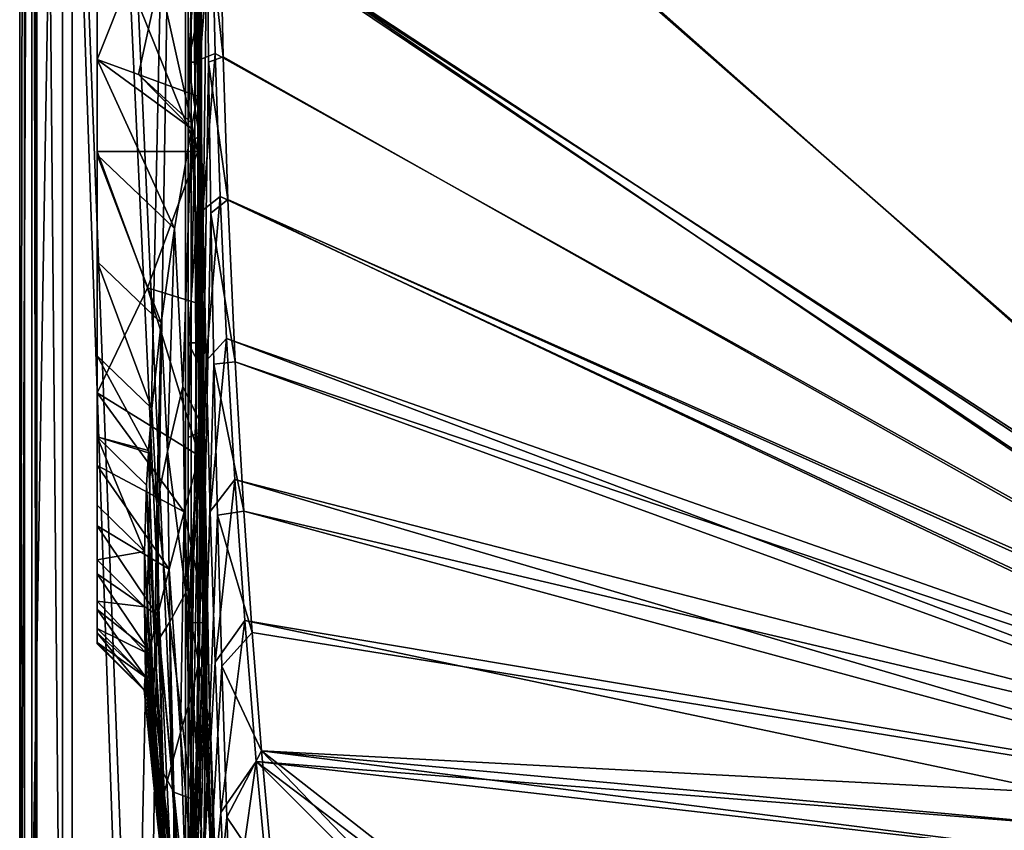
# Model space of a CAD drawing. Header units: metres. Extents: x -904 to 0, y -908 to 0.
# Tile 10 of 154: x -904 to -601, y -730 to -480. Entities that reach past the tile are written whole.
import ezdxf

# ---------------------------------------------------------------- set-up
doc = ezdxf.new("R2010")
doc.units = ezdxf.units.M

msp = doc.modelspace()

# ---------------------------------------------------------------- linework, layer by layer
at = {"layer": 'None0'}
for points in [[(-899.187134, -888.390259, 163.059692), (-899.187134, -888.390259, 168.059692), (-899.186829, -43.411888, 163.059692)], [(-899.187134, -888.390259, 168.059692), (-899.187134, -890.147583, 172.302338), (-899.186829, -43.411888, 163.059692)], [(-899.186829, -43.411888, 163.059692), (-899.187134, -890.147583, 172.302338), (-899.187134, -894.390259, 2063.059814)], [(-899.187134, -894.390259, 2063.059814), (-899.186829, -43.411888, 2063.059814), (-899.186829, -43.411888, 163.059692)], [(-899.187134, -894.390259, 2063.059814), (-871.344543, -849.975159, 2063.059814), (-899.186829, -43.411888, 2063.059814)], [(-899.186829, -43.411888, 163.059692), (-868.672241, -845.906982, 163.059692), (-899.187134, -888.390259, 163.059692)], [(-871.344543, -849.975159, 2063.059814), (-868.672241, -845.906982, 2063.059814), (-899.186829, -43.411888, 2063.059814)], [(-899.186829, -43.411888, 2063.059814), (-868.672241, -845.906982, 2063.059814), (-852.187439, -64.538887, 2063.059814)], [(-899.186829, -43.411888, 163.059692), (-852.187439, -64.538887, 163.059692), (-868.672241, -845.906982, 163.059692)], [(-868.672241, -845.906982, 2063.059814), (-864.603943, -843.234802, 2063.059814), (-852.187439, -64.538887, 2063.059814)], [(-852.187439, -64.538887, 163.059692), (-864.603943, -843.234802, 163.059692), (-868.672241, -845.906982, 163.059692)], [(-852.187439, -64.538887, 2063.059814), (-864.603943, -843.234802, 2063.059814), (-852.187439, -837.392517, 2063.059814)], [(-852.187439, -64.538887, 163.059692), (-852.187439, -837.392517, 163.059692), (-864.603943, -843.234802, 163.059692)], [(-852.187012, -406.370148, 183.651077), (-852.187012, -492.919098, 182.75032), (-852.187439, -64.538887, 163.059692)], [(-852.187439, -64.538887, 163.059692), (-852.187012, -492.919098, 182.75032), (-852.187439, -837.392517, 163.059692)], [(-852.187439, -837.392517, 2063.059814), (-852.187439, -426.39035, 2043.010376), (-852.187439, -64.538887, 2063.059814)], [(-880.187012, -264.281189, 1214.361938), (-880.187012, -263.677216, 1323.098755), (-880.187012, -658.91333, 1223.980225)], [(-880.187012, -658.91333, 1223.980225), (-880.187012, -263.677216, 1323.098755), (-880.187012, -646.2052, 1335.423584)], [(-880.187012, -263.677216, 1323.098755), (-880.187012, -267.007355, 1431.643433), (-880.187012, -646.2052, 1335.423584)], [(-880.187012, -268.829651, 1105.647095), (-880.187012, -264.281189, 1214.361938), (-880.187012, -667.393494, 1113.059937)], [(-880.187012, -667.393494, 1113.059937), (-880.187012, -264.281189, 1214.361938), (-880.187012, -658.91333, 1223.980225)], [(-880.187012, -646.2052, 1335.423584), (-880.187012, -267.007355, 1431.643433), (-880.187012, -629.342896, 1446.297119)], [(-880.187012, -267.007355, 1431.643433), (-880.187012, -274.245697, 1539.783691), (-880.187012, -629.342896, 1446.297119)], [(-880.187012, -277.317596, 997.16864), (-880.187012, -268.829651, 1105.647095), (-880.187012, -671.67627, 1005.619873)], [(-880.187012, -671.67627, 1005.619873), (-880.187012, -268.829651, 1105.647095), (-880.187012, -667.393494, 1113.059937)], [(-880.187012, -629.342896, 1446.297119), (-880.187012, -274.245697, 1539.783691), (-880.187012, -285.351318, 1647.310669)], [(-880.187012, -289.724365, 889.140259), (-880.187012, -277.317596, 997.16864), (-880.187012, -672.108826, 898.291931)], [(-880.187012, -672.108826, 898.291931), (-880.187012, -277.317596, 997.16864), (-880.187012, -671.67627, 1005.619873)], [(-880.187012, -285.351318, 1647.310669), (-880.187012, -300.268585, 1754.02002), (-880.187012, -629.342896, 1446.297119)], [(-880.187012, -306.013977, 781.773193), (-880.187012, -289.724365, 889.140259), (-880.187012, -668.715027, 791.281311)], [(-880.187012, -668.715027, 791.281311), (-880.187012, -289.724365, 889.140259), (-880.187012, -672.108826, 898.291931)], [(-880.187012, -300.268585, 1754.02002), (-880.187012, -416.108765, 1964.198364), (-880.187012, -629.342896, 1446.297119)], [(-880.187012, -326.135406, 675.275146), (-880.187012, -306.013977, 781.773193), (-880.187012, -661.533142, 684.790222)], [(-880.187012, -661.533142, 684.790222), (-880.187012, -306.013977, 781.773193), (-880.187012, -668.715027, 791.281311)], [(-880.187012, -350.02298, 569.848511), (-880.187012, -326.135406, 675.275146), (-880.187012, -650.571594, 578.653809)], [(-880.187012, -650.571594, 578.653809), (-880.187012, -326.135406, 675.275146), (-880.187012, -661.533142, 684.790222)], [(-880.187012, -635.758301, 472.439301), (-880.187012, -377.597046, 465.689606), (-880.187012, -350.02298, 569.848511)], [(-880.187012, -635.758301, 472.439301), (-880.187012, -350.02298, 569.848511), (-880.187012, -650.571594, 578.653809)], [(-880.187012, -408.764618, 362.987244), (-880.187012, -377.597046, 465.689606), (-880.187012, -635.758301, 472.439301)], [(-880.187012, -443.420349, 261.921661), (-880.187012, -408.764618, 362.987244), (-880.187012, -520.419434, 261.921661)], [(-880.187012, -408.764618, 362.987244), (-880.187012, -617.152771, 366.794464), (-880.187012, -520.419434, 261.921661)], [(-880.187012, -617.152771, 366.794464), (-880.187012, -408.764618, 362.987244), (-880.187012, -635.758301, 472.439301)], [(-852.187012, -492.919098, 182.75032), (-852.187012, -406.370148, 183.651077), (-848.117004, -438.644958, 183.594849)], [(-849.303589, -503.457855, 2022.556885), (-849.951172, -416.108765, 2022.114502), (-848.592712, -411.246643, 2041.985229)], [(-848.127197, -497.270294, 2042.600098), (-849.303589, -503.457855, 2022.556885), (-848.592712, -411.246643, 2041.985229)], [(-848.991211, -424.806854, 2042.411011), (-848.127197, -497.270294, 2042.600098), (-848.592712, -411.246643, 2041.985229)], [(-880.187012, -416.108765, 1964.198364), (-849.951172, -416.108765, 2022.114502), (-880.187012, -492.103821, 1964.198364)], [(-849.951172, -416.108765, 2022.114502), (-867.416016, -496.71405, 1988.68689), (-880.187012, -492.103821, 1964.198364)], [(-880.187012, -629.342896, 1446.297119), (-880.187012, -416.108765, 1964.198364), (-880.187012, -492.103821, 1964.198364)], [(-849.951172, -416.108765, 2022.114502), (-849.303589, -503.457855, 2022.556885), (-867.416016, -496.71405, 1988.68689)], [(-852.187439, -426.39035, 2043.010376), (-852.187439, -517.511047, 2042.942139), (-850.361023, -425.485504, 2042.667847)], [(-852.187439, -517.511047, 2042.942139), (-850.139038, -516.520813, 2042.60376), (-850.361023, -425.485504, 2042.667847)], [(-852.187439, -517.511047, 2042.942139), (-852.187439, -426.39035, 2043.010376), (-852.187439, -837.392517, 2063.059814)], [(-850.361023, -425.485504, 2042.667847), (-850.139038, -516.520813, 2042.60376), (-849.447815, -425.033081, 2042.496704)], [(-850.139038, -516.520813, 2042.60376), (-849.114868, -516.025635, 2042.434448), (-849.447815, -425.033081, 2042.496704)], [(-849.447815, -425.033081, 2042.496704), (-849.114868, -516.025635, 2042.434448), (-849.333679, -424.976532, 2042.47522)], [(-849.333679, -424.976532, 2042.47522), (-848.986816, -515.963745, 2042.41333), (-849.219543, -424.919952, 2042.453857)], [(-849.114868, -516.025635, 2042.434448), (-848.986816, -515.963745, 2042.41333), (-849.333679, -424.976532, 2042.47522)], [(-849.219543, -424.919952, 2042.453857), (-848.858826, -515.901855, 2042.392212), (-848.991211, -424.806854, 2042.411011)], [(-848.986816, -515.963745, 2042.41333), (-848.858826, -515.901855, 2042.392212), (-849.219543, -424.919952, 2042.453857)], [(-848.858826, -515.901855, 2042.392212), (-848.602783, -515.778076, 2042.349854), (-848.991211, -424.806854, 2042.411011)], [(-848.991211, -424.806854, 2042.411011), (-848.602783, -515.778076, 2042.349854), (-848.127197, -497.270294, 2042.600098)], [(-849.330811, -432.243439, 203.488113), (-867.34668, -438.720825, 237.455505), (-849.199219, -520.419434, 203.549026)], [(-849.330811, -432.243439, 203.488113), (-849.199219, -520.419434, 203.549026), (-848.072693, -473.187653, 183.351471)], [(-867.34668, -438.720825, 237.455505), (-880.187012, -443.420349, 261.921661), (-849.199219, -520.419434, 203.549026)], [(-848.072693, -473.187653, 183.351471), (-852.187012, -492.919098, 182.75032), (-848.117004, -438.644958, 183.594849)], [(-849.199219, -520.419434, 203.549026), (-880.187012, -443.420349, 261.921661), (-880.187012, -520.419434, 261.921661)], [(-852.187012, -492.919098, 182.75032), (-848.072693, -473.187653, 183.351471), (-848.076111, -492.909973, 183.475128)], [(-848.072693, -473.187653, 183.351471), (-849.199219, -520.419434, 203.549026), (-848.076111, -492.909973, 183.475128)], [(-880.187012, -521.435364, 1879.537964), (-880.187012, -492.103821, 1964.198364), (-856.326294, -544.147278, 1887.028809)], [(-856.326294, -544.147278, 1887.028809), (-880.187012, -492.103821, 1964.198364), (-851.170532, -513.370728, 1990.497925)], [(-880.187012, -492.103821, 1964.198364), (-867.416016, -496.71405, 1988.68689), (-851.170532, -513.370728, 1990.497925)], [(-880.187012, -521.435364, 1879.537964), (-880.187012, -554.331116, 1773.207764), (-880.187012, -492.103821, 1964.198364)], [(-880.187012, -554.331116, 1773.207764), (-880.187012, -583.338928, 1665.413574), (-880.187012, -492.103821, 1964.198364)], [(-880.187012, -492.103821, 1964.198364), (-880.187012, -583.338928, 1665.413574), (-880.187012, -608.36792, 1556.369507)], [(-880.187012, -608.36792, 1556.369507), (-880.187012, -629.342896, 1446.297119), (-880.187012, -492.103821, 1964.198364)], [(-852.187012, -492.919098, 182.75032), (-852.187012, -579.403931, 185.593887), (-852.187439, -837.392517, 163.059692)], [(-848.080811, -520.417236, 183.97258), (-852.187012, -492.919098, 182.75032), (-848.076111, -492.909973, 183.475128)], [(-852.187012, -579.403931, 185.593887), (-852.187012, -492.919098, 182.75032), (-848.080811, -520.417236, 183.97258)], [(-849.199219, -520.419434, 203.549026), (-848.080811, -520.417236, 183.97258), (-848.076111, -492.909973, 183.475128)], [(-851.170532, -513.370728, 1990.497925), (-867.416016, -496.71405, 1988.68689), (-850.902527, -511.865814, 1995.321289)], [(-867.416016, -496.71405, 1988.68689), (-849.303589, -503.457855, 2022.556885), (-850.902527, -511.865814, 1995.321289)], [(-848.127197, -497.270294, 2042.600098), (-848.081665, -515.530884, 2042.225464), (-849.303589, -503.457855, 2022.556885)], [(-848.602783, -515.778076, 2042.349854), (-848.081665, -515.530884, 2042.225464), (-848.127197, -497.270294, 2042.600098)], [(-847.281982, -606.38092, 2038.010986), (-850.902527, -511.865814, 1995.321289), (-849.303589, -503.457855, 2022.556885)], [(-848.081665, -515.530884, 2042.225464), (-847.281982, -606.38092, 2038.010986), (-849.303589, -503.457855, 2022.556885)], [(-851.170532, -513.370728, 1990.497925), (-850.902527, -511.865814, 1995.321289), (-847.281982, -606.38092, 2038.010986)], [(-856.326294, -544.147278, 1887.028809), (-851.170532, -513.370728, 1990.497925), (-853.800415, -592.82666, 1935.146973)], [(-853.800415, -592.82666, 1935.146973), (-851.170532, -513.370728, 1990.497925), (-847.281982, -606.38092, 2038.010986)], [(-852.187439, -517.511047, 2042.942139), (-852.187439, -608.534424, 2038.723633), (-850.139038, -516.520813, 2042.60376)], [(-852.187439, -608.534424, 2038.723633), (-849.733887, -607.456055, 2038.364014), (-850.139038, -516.520813, 2042.60376)], [(-852.187439, -608.534424, 2038.723633), (-852.187439, -517.511047, 2042.942139), (-852.187439, -837.392517, 2063.059814)], [(-850.139038, -516.520813, 2042.60376), (-849.733887, -607.456055, 2038.364014), (-849.114868, -516.025635, 2042.434448)], [(-849.733887, -607.456055, 2038.364014), (-848.507141, -606.916931, 2038.184204), (-849.114868, -516.025635, 2042.434448)], [(-849.114868, -516.025635, 2042.434448), (-848.507141, -606.916931, 2038.184204), (-848.986816, -515.963745, 2042.41333)], [(-848.986816, -515.963745, 2042.41333), (-848.35376, -606.849487, 2038.161743), (-848.858826, -515.901855, 2042.392212)], [(-848.507141, -606.916931, 2038.184204), (-848.35376, -606.849487, 2038.161743), (-848.986816, -515.963745, 2042.41333)], [(-848.858826, -515.901855, 2042.392212), (-848.200439, -606.782104, 2038.139282), (-848.602783, -515.778076, 2042.349854)], [(-848.35376, -606.849487, 2038.161743), (-848.200439, -606.782104, 2038.139282), (-848.858826, -515.901855, 2042.392212)], [(-848.602783, -515.778076, 2042.349854), (-847.893738, -606.647339, 2038.09436), (-848.081665, -515.530884, 2042.225464)], [(-848.200439, -606.782104, 2038.139282), (-847.893738, -606.647339, 2038.09436), (-848.602783, -515.778076, 2042.349854)], [(-847.893738, -606.647339, 2038.09436), (-847.281982, -606.38092, 2038.010986), (-848.081665, -515.530884, 2042.225464)], [(-880.187012, -520.419434, 261.921661), (-880.187012, -617.152771, 366.794464), (-880.187012, -594.791321, 261.921661)], [(-880.187012, -520.419434, 261.921661), (-880.187012, -594.791321, 261.921661), (-864.621521, -562.457214, 233.558487)], [(-849.199219, -520.419434, 203.549026), (-880.187012, -520.419434, 261.921661), (-864.621521, -562.457214, 233.558487)], [(-849.05603, -567.309082, 205.195313), (-849.199219, -520.419434, 203.549026), (-864.621521, -562.457214, 233.558487)], [(-848.090942, -579.364624, 186.315063), (-852.187012, -579.403931, 185.593887), (-848.080811, -520.417236, 183.97258)], [(-849.199219, -520.419434, 203.549026), (-849.05603, -567.309082, 205.195313), (-848.080811, -520.417236, 183.97258)], [(-849.05603, -567.309082, 205.195313), (-848.090942, -579.364624, 186.315063), (-848.080811, -520.417236, 183.97258)], [(-880.187012, -554.331116, 1773.207764), (-880.187012, -521.435364, 1879.537964), (-860.497742, -573.227051, 1778.63269)], [(-860.497742, -573.227051, 1778.63269), (-880.187012, -521.435364, 1879.537964), (-856.326294, -544.147278, 1887.028809)], [(-860.497742, -573.227051, 1778.63269), (-856.326294, -544.147278, 1887.028809), (-858.55542, -612.856445, 1826.79248)], [(-858.55542, -612.856445, 1826.79248), (-856.326294, -544.147278, 1887.028809), (-853.800415, -592.82666, 1935.146973)], [(-880.187012, -583.338928, 1665.413574), (-880.187012, -554.331116, 1773.207764), (-863.382385, -599.64856, 1669.478638)], [(-863.382385, -599.64856, 1669.478638), (-880.187012, -554.331116, 1773.207764), (-860.497742, -573.227051, 1778.63269)], [(-880.187012, -594.791321, 261.921661), (-848.76123, -614.143799, 207.975098), (-864.621521, -562.457214, 233.558487)], [(-864.621521, -562.457214, 233.558487), (-848.76123, -614.143799, 207.975098), (-849.05603, -567.309082, 205.195313)], [(-849.05603, -567.309082, 205.195313), (-848.76123, -614.143799, 207.975098), (-848.090942, -579.364624, 186.315063)], [(-861.821167, -628.816467, 1717.703979), (-863.382385, -599.64856, 1669.478638), (-860.497742, -573.227051, 1778.63269)], [(-861.821167, -628.816467, 1717.703979), (-860.497742, -573.227051, 1778.63269), (-858.55542, -612.856445, 1826.79248)], [(-852.187439, -837.392517, 163.059692), (-852.187012, -579.403931, 185.593887), (-852.187012, -665.582397, 192.165726)], [(-852.187012, -579.403931, 185.593887), (-848.090942, -579.364624, 186.315063), (-848.092346, -587.427429, 186.771027)], [(-852.187012, -665.582397, 192.165726), (-852.187012, -579.403931, 185.593887), (-848.092346, -587.427429, 186.771027)], [(-848.76123, -614.143799, 207.975098), (-848.092346, -587.427429, 186.771027), (-848.090942, -579.364624, 186.315063)], [(-880.187012, -608.36792, 1556.369507), (-880.187012, -583.338928, 1665.413574), (-864.354553, -612.49762, 1611.472656)], [(-864.354553, -612.49762, 1611.472656), (-880.187012, -583.338928, 1665.413574), (-863.382385, -599.64856, 1669.478638)], [(-848.092346, -587.427429, 186.771027), (-847.724243, -610.250061, 188.304718), (-852.187012, -665.582397, 192.165726)], [(-848.76123, -614.143799, 207.975098), (-847.724243, -610.250061, 188.304718), (-848.092346, -587.427429, 186.771027)], [(-858.55542, -612.856445, 1826.79248), (-853.800415, -592.82666, 1935.146973), (-852.841064, -656.312073, 1934.539429)], [(-853.800415, -592.82666, 1935.146973), (-847.281982, -606.38092, 2038.010986), (-852.841064, -656.312073, 1934.539429)], [(-880.187012, -617.152771, 366.794464), (-853.340698, -631.379333, 302.513733), (-880.187012, -594.791321, 261.921661)], [(-853.340698, -631.379333, 302.513733), (-848.76123, -614.143799, 207.975098), (-880.187012, -594.791321, 261.921661)], [(-864.354553, -612.49762, 1611.472656), (-863.382385, -599.64856, 1669.478638), (-861.821167, -628.816467, 1717.703979)], [(-880.187012, -629.342896, 1446.297119), (-880.187012, -608.36792, 1556.369507), (-865.639771, -643.677551, 1448.752197)], [(-865.639771, -643.677551, 1448.752197), (-880.187012, -608.36792, 1556.369507), (-864.947205, -623.214478, 1559.823975)], [(-880.187012, -608.36792, 1556.369507), (-864.399109, -613.229431, 1608.060059), (-864.947205, -623.214478, 1559.823975)], [(-864.399109, -613.229431, 1608.060059), (-880.187012, -608.36792, 1556.369507), (-864.354553, -612.49762, 1611.472656)], [(-847.281982, -606.38092, 2038.010986), (-845.485657, -696.913086, 2029.44397), (-852.841064, -656.312073, 1934.539429)], [(-852.187439, -608.534424, 2038.723633), (-852.187439, -699.273804, 2030.363037), (-849.733887, -607.456055, 2038.364014)], [(-852.187439, -699.273804, 2030.363037), (-848.836487, -698.091736, 2029.903564), (-849.733887, -607.456055, 2038.364014)], [(-852.187439, -837.392517, 2063.059814), (-852.187439, -699.273804, 2030.363037), (-852.187439, -608.534424, 2038.723633)], [(-849.733887, -607.456055, 2038.364014), (-848.836487, -698.091736, 2029.903564), (-848.507141, -606.916931, 2038.184204)], [(-848.836487, -698.091736, 2029.903564), (-847.161011, -697.500732, 2029.67395), (-848.507141, -606.916931, 2038.184204)], [(-848.507141, -606.916931, 2038.184204), (-847.161011, -697.500732, 2029.67395), (-848.35376, -606.849487, 2038.161743)], [(-848.35376, -606.849487, 2038.161743), (-846.951599, -697.426819, 2029.645142), (-848.200439, -606.782104, 2038.139282)], [(-847.161011, -697.500732, 2029.67395), (-846.951599, -697.426819, 2029.645142), (-848.35376, -606.849487, 2038.161743)], [(-848.200439, -606.782104, 2038.139282), (-846.742188, -697.352966, 2029.616455), (-847.893738, -606.647339, 2038.09436)], [(-846.951599, -697.426819, 2029.645142), (-846.742188, -697.352966, 2029.616455), (-848.200439, -606.782104, 2038.139282)], [(-847.893738, -606.647339, 2038.09436), (-846.323303, -697.2052, 2029.559082), (-847.281982, -606.38092, 2038.010986)], [(-846.742188, -697.352966, 2029.616455), (-846.323303, -697.2052, 2029.559082), (-847.893738, -606.647339, 2038.09436)], [(-846.323303, -697.2052, 2029.559082), (-845.485657, -696.913086, 2029.44397), (-847.281982, -606.38092, 2038.010986)], [(-847.724243, -610.250061, 188.304718), (-846.452698, -665.505737, 193.174164), (-852.187012, -665.582397, 192.165726)], [(-847.724243, -610.250061, 188.304718), (-848.76123, -614.143799, 207.975098), (-846.452698, -665.505737, 193.174164)], [(-864.947205, -623.214478, 1559.823975), (-864.399109, -613.229431, 1608.060059), (-862.379761, -672.797241, 1608.060059)], [(-864.399109, -613.229431, 1608.060059), (-864.354553, -612.49762, 1611.472656), (-861.821167, -628.816467, 1717.703979)], [(-864.399109, -613.229431, 1608.060059), (-861.821167, -628.816467, 1717.703979), (-862.379761, -672.797241, 1608.060059)], [(-861.821167, -628.816467, 1717.703979), (-858.55542, -612.856445, 1826.79248), (-857.812805, -665.331177, 1825.986206)], [(-857.812805, -665.331177, 1825.986206), (-858.55542, -612.856445, 1826.79248), (-852.841064, -656.312073, 1934.539429)], [(-848.76123, -614.143799, 207.975098), (-853.340698, -631.379333, 302.513733), (-846.452698, -665.505737, 193.174164)], [(-880.187012, -635.758301, 472.439301), (-857.998596, -649.072266, 417.348236), (-880.187012, -617.152771, 366.794464)], [(-857.998596, -649.072266, 417.348236), (-853.340698, -631.379333, 302.513733), (-880.187012, -617.152771, 366.794464)], [(-865.639771, -643.677551, 1448.752197), (-864.947205, -623.214478, 1559.823975), (-862.804382, -690.572815, 1485.466431)], [(-862.804382, -690.572815, 1485.466431), (-864.947205, -623.214478, 1559.823975), (-862.379761, -672.797241, 1608.060059)], [(-880.187012, -646.2052, 1335.423584), (-880.187012, -629.342896, 1446.297119), (-865.639771, -643.677551, 1448.752197)], [(-861.821167, -628.816467, 1717.703979), (-861.014038, -670.310425, 1717.098022), (-862.379761, -672.797241, 1608.060059)], [(-861.014038, -670.310425, 1717.098022), (-861.821167, -628.816467, 1717.703979), (-857.812805, -665.331177, 1825.986206)], [(-853.340698, -631.379333, 302.513733), (-857.998596, -649.072266, 417.348236), (-854.469604, -699.417908, 422.375366)], [(-853.340698, -631.379333, 302.513733), (-854.469604, -699.417908, 422.375366), (-850.736755, -686.450134, 307.829742)], [(-846.452698, -665.505737, 193.174164), (-853.340698, -631.379333, 302.513733), (-850.736755, -686.450134, 307.829742)], [(-880.187012, -650.571594, 578.653809), (-861.619202, -663.376587, 532.691284), (-880.187012, -635.758301, 472.439301)], [(-861.619202, -663.376587, 532.691284), (-857.998596, -649.072266, 417.348236), (-880.187012, -635.758301, 472.439301)], [(-880.187012, -646.2052, 1335.423584), (-865.639771, -643.677551, 1448.752197), (-865.587158, -660.671265, 1337.347534)], [(-865.587158, -660.671265, 1337.347534), (-865.639771, -643.677551, 1448.752197), (-862.478027, -705.338074, 1362.329956)], [(-862.478027, -705.338074, 1362.329956), (-865.639771, -643.677551, 1448.752197), (-862.804382, -690.572815, 1485.466431)], [(-880.187012, -658.91333, 1223.980225), (-880.187012, -646.2052, 1335.423584), (-865.587158, -660.671265, 1337.347534)], [(-880.187012, -661.533142, 684.790222), (-864.093262, -674.376831, 648.426514), (-880.187012, -650.571594, 578.653809)], [(-864.093262, -674.376831, 648.426514), (-861.619202, -663.376587, 532.691284), (-880.187012, -650.571594, 578.653809)], [(-857.998596, -649.072266, 417.348236), (-861.619202, -663.376587, 532.691284), (-857.440613, -709.896545, 537.294556)], [(-857.998596, -649.072266, 417.348236), (-857.440613, -709.896545, 537.294556), (-854.469604, -699.417908, 422.375366)], [(-852.841064, -656.312073, 1934.539429), (-851.168579, -719.782349, 1933.936523), (-857.812805, -665.331177, 1825.986206)], [(-852.841064, -656.312073, 1934.539429), (-845.485657, -696.913086, 2029.44397), (-851.168579, -719.782349, 1933.936523)], [(-880.187012, -667.393494, 1113.059937), (-880.187012, -658.91333, 1223.980225), (-865.34021, -674.64325, 1215.206665)], [(-880.187012, -658.91333, 1223.980225), (-865.587158, -660.671265, 1337.347534), (-865.34021, -674.64325, 1215.206665)], [(-880.187012, -668.715027, 791.281311), (-865.349548, -682.126404, 764.444397), (-880.187012, -661.533142, 684.790222)], [(-865.349548, -682.126404, 764.444397), (-864.093262, -674.376831, 648.426514), (-880.187012, -661.533142, 684.790222)], [(-865.34021, -674.64325, 1215.206665), (-865.587158, -660.671265, 1337.347534), (-862.06897, -716.412842, 1238.671387)], [(-862.06897, -716.412842, 1238.671387), (-865.587158, -660.671265, 1337.347534), (-862.478027, -705.338074, 1362.329956)], [(-861.619202, -663.376587, 532.691284), (-864.093262, -674.376831, 648.426514), (-859.569397, -717.948303, 652.50177)], [(-861.619202, -663.376587, 532.691284), (-859.569397, -717.948303, 652.50177), (-857.440613, -709.896545, 537.294556)], [(-857.812805, -665.331177, 1825.986206), (-856.54364, -717.796143, 1825.184814), (-861.014038, -670.310425, 1717.098022)], [(-851.168579, -719.782349, 1933.936523), (-856.54364, -717.796143, 1825.184814), (-857.812805, -665.331177, 1825.986206)], [(-852.187012, -665.582397, 192.165726), (-852.187012, -751.215027, 202.428955), (-852.187439, -837.392517, 163.059692)], [(-852.187012, -665.582397, 192.165726), (-846.452698, -665.505737, 193.174164), (-852.187012, -751.215027, 202.428955)], [(-846.452698, -665.505737, 193.174164), (-843.458862, -750.669495, 203.906021), (-852.187012, -751.215027, 202.428955)], [(-847.480164, -741.310974, 314.942963), (-846.452698, -665.505737, 193.174164), (-850.736755, -686.450134, 307.829742)], [(-843.458862, -750.669495, 203.906021), (-846.452698, -665.505737, 193.174164), (-847.480164, -741.310974, 314.942963)], [(-865.244324, -682.361023, 1113.059937), (-880.187012, -667.393494, 1113.059937), (-865.244995, -682.310608, 1113.922607)], [(-880.187012, -667.393494, 1113.059937), (-865.34021, -674.64325, 1215.206665), (-865.244995, -682.310608, 1113.922607)], [(-880.187012, -667.393494, 1113.059937), (-865.244324, -682.361023, 1113.059937), (-880.187012, -671.67627, 1005.619873)], [(-880.187012, -672.108826, 898.291931), (-865.682739, -686.319458, 880.649841), (-880.187012, -668.715027, 791.281311)], [(-865.682739, -686.319458, 880.649841), (-865.349548, -682.126404, 764.444397), (-880.187012, -668.715027, 791.281311)], [(-865.244324, -682.361023, 1113.059937), (-865.625244, -686.418701, 996.931213), (-880.187012, -671.67627, 1005.619873)], [(-880.187012, -671.67627, 1005.619873), (-865.625244, -686.418701, 996.931213), (-880.187012, -672.108826, 898.291931)], [(-865.625244, -686.418701, 996.931213), (-865.682739, -686.319458, 880.649841), (-880.187012, -672.108826, 898.291931)], [(-862.379761, -672.797241, 1608.060059), (-861.014038, -670.310425, 1717.098022), (-859.840271, -711.796265, 1716.494751)], [(-861.014038, -670.310425, 1717.098022), (-856.54364, -717.796143, 1825.184814), (-859.840271, -711.796265, 1716.494751)], [(-864.093262, -674.376831, 648.426514), (-865.349548, -682.126404, 764.444397), (-860.80365, -723.612183, 767.916626)], [(-865.244995, -682.310608, 1113.922607), (-865.34021, -674.64325, 1215.206665), (-861.660828, -723.695862, 1114.633179)], [(-861.660828, -723.695862, 1114.633179), (-865.34021, -674.64325, 1215.206665), (-862.06897, -716.412842, 1238.671387)], [(-864.093262, -674.376831, 648.426514), (-860.80365, -723.612183, 767.916626), (-859.569397, -717.948303, 652.50177)], [(-862.379761, -672.797241, 1608.060059), (-859.473572, -732.328369, 1608.060059), (-862.804382, -690.572815, 1485.466431)], [(-859.473572, -732.328369, 1608.060059), (-862.379761, -672.797241, 1608.060059), (-859.283569, -741.248535, 1651.453003)], [(-862.379761, -672.797241, 1608.060059), (-859.840271, -711.796265, 1716.494751), (-859.283569, -741.248535, 1651.453003)], [(-865.349548, -682.126404, 764.444397), (-865.682739, -686.319458, 880.649841), (-861.359863, -726.663757, 883.469299)], [(-865.625244, -686.418701, 996.931213), (-865.244324, -682.361023, 1113.059937), (-861.629089, -726.708252, 999.077698)], [(-865.349548, -682.126404, 764.444397), (-861.359863, -726.663757, 883.469299), (-860.80365, -723.612183, 767.916626)], [(-865.244324, -682.361023, 1113.059937), (-865.244995, -682.310608, 1113.922607), (-861.660828, -723.695862, 1114.633179)], [(-865.244324, -682.361023, 1113.059937), (-861.660828, -723.695862, 1114.633179), (-861.629089, -726.708252, 999.077698)], [(-861.359863, -726.663757, 883.469299), (-865.682739, -686.319458, 880.649841), (-861.629089, -726.708252, 999.077698)], [(-861.629089, -726.708252, 999.077698), (-865.682739, -686.319458, 880.649841), (-865.625244, -686.418701, 996.931213)], [(-850.736755, -686.450134, 307.829742), (-854.469604, -699.417908, 422.375366), (-850.267334, -749.568848, 429.04068)], [(-850.736755, -686.450134, 307.829742), (-850.267334, -749.568848, 429.04068), (-847.480164, -741.310974, 314.942963)], [(-859.473572, -732.328369, 1608.060059), (-859.311035, -743.704956, 1485.734863), (-862.804382, -690.572815, 1485.466431)], [(-862.804382, -690.572815, 1485.466431), (-859.311035, -743.704956, 1485.734863), (-862.478027, -705.338074, 1362.329956)], [(-845.485657, -696.913086, 2029.44397), (-842.769592, -786.917053, 2016.618042), (-851.168579, -719.782349, 1933.936523)], [(-842.769592, -786.917053, 2016.618042), (-845.485657, -696.913086, 2029.44397), (-846.323303, -697.2052, 2029.559082)], [(-854.469604, -699.417908, 422.375366), (-857.440613, -709.896545, 537.294556), (-852.567932, -756.237244, 543.376953)], [(-854.469604, -699.417908, 422.375366), (-852.567932, -756.237244, 543.376953), (-850.267334, -749.568848, 429.04068)], [(-852.187439, -699.273804, 2030.363037), (-852.1875, -789.54187, 2017.877441), (-848.836487, -698.091736, 2029.903564)], [(-852.1875, -789.54187, 2017.877441), (-846.577332, -787.978271, 2017.127197), (-848.836487, -698.091736, 2029.903564)], [(-852.1875, -789.54187, 2017.877441), (-852.187439, -699.273804, 2030.363037), (-852.187439, -837.392517, 2063.059814)], [(-848.836487, -698.091736, 2029.903564), (-846.577332, -787.978271, 2017.127197), (-847.161011, -697.500732, 2029.67395)], [(-847.161011, -697.500732, 2029.67395), (-842.769592, -786.917053, 2016.618042), (-846.951599, -697.426819, 2029.645142)], [(-846.577332, -787.978271, 2017.127197), (-842.769592, -786.917053, 2016.618042), (-847.161011, -697.500732, 2029.67395)], [(-842.769592, -786.917053, 2016.618042), (-846.742188, -697.352966, 2029.616455), (-846.951599, -697.426819, 2029.645142)], [(-846.742188, -697.352966, 2029.616455), (-842.769592, -786.917053, 2016.618042), (-846.323303, -697.2052, 2029.559082)], [(-859.311035, -743.704956, 1485.734863), (-858.668884, -753.159241, 1363.062988), (-862.478027, -705.338074, 1362.329956)], [(-862.478027, -705.338074, 1362.329956), (-858.668884, -753.159241, 1363.062988), (-862.06897, -716.412842, 1238.671387)], [(-856.54364, -717.796143, 1825.184814), (-856.670837, -762.674988, 1775.101929), (-859.840271, -711.796265, 1716.494751)], [(-856.670837, -762.674988, 1775.101929), (-858.711182, -749.526428, 1694.969727), (-859.840271, -711.796265, 1716.494751)], [(-859.840271, -711.796265, 1716.494751), (-858.711182, -749.526428, 1694.969727), (-859.283569, -741.248535, 1651.453003)], [(-857.440613, -709.896545, 537.294556), (-859.569397, -717.948303, 652.50177), (-854.330627, -761.355713, 657.897217)], [(-857.440613, -709.896545, 537.294556), (-854.330627, -761.355713, 657.897217), (-852.567932, -756.237244, 543.376953)], [(-858.668884, -753.159241, 1363.062988), (-857.973938, -760.256714, 1240.057617), (-862.06897, -716.412842, 1238.671387)], [(-862.06897, -716.412842, 1238.671387), (-857.973938, -760.256714, 1240.057617), (-861.660828, -723.695862, 1114.633179)], [(-859.569397, -717.948303, 652.50177), (-860.80365, -723.612183, 767.916626), (-855.522156, -764.949341, 772.549988)], [(-859.569397, -717.948303, 652.50177), (-855.522156, -764.949341, 772.549988), (-854.330627, -761.355713, 657.897217)], [(-853.327698, -773.302856, 1855.601929), (-856.670837, -762.674988, 1775.101929), (-856.54364, -717.796143, 1825.184814)], [(-851.168579, -719.782349, 1933.936523), (-853.327698, -773.302856, 1855.601929), (-856.54364, -717.796143, 1825.184814)], [(-851.168579, -719.782349, 1933.936523), (-848.675537, -781.400574, 1936.376221), (-853.327698, -773.302856, 1855.601929)], [(-842.769592, -786.917053, 2016.618042), (-848.675537, -781.400574, 1936.376221), (-851.168579, -719.782349, 1933.936523)], [(-861.629089, -726.708252, 999.077698), (-861.660828, -723.695862, 1114.633179), (-857.279541, -764.932739, 1116.809937)], [(-861.660828, -723.695862, 1114.633179), (-857.973938, -760.256714, 1240.057617), (-857.279541, -764.932739, 1116.809937)], [(-860.80365, -723.612183, 767.916626), (-861.359863, -726.663757, 883.469299), (-856.280701, -766.874756, 887.290833)], [(-860.80365, -723.612183, 767.916626), (-856.280701, -766.874756, 887.290833), (-855.522156, -764.949341, 772.549988)], [(-856.855957, -766.879822, 1002.067261), (-861.359863, -726.663757, 883.469299), (-861.629089, -726.708252, 999.077698)], [(-861.629089, -726.708252, 999.077698), (-857.279541, -764.932739, 1116.809937), (-856.855957, -766.879822, 1002.067261)], [(-856.280701, -766.874756, 887.290833), (-861.359863, -726.663757, 883.469299), (-856.855957, -766.879822, 1002.067261)]]:
    msp.add_3dface(points, dxfattribs=at)
at = {"layer": 'None012346'}
for points in [[(-904.0047, 0), (-904.0047, -904.007874), (-902.477478, -1.527202, 175)], [(-900.269531, -3.735142), (-904.0047, -904.007874), (-904.0047, 0)], [(-904.0047, -904.007874), (-902.477478, -902.480652, 175), (-902.477478, -1.527202, 175)], [(-902.477478, -1.527202, 175), (-902.477478, -902.480652, 175), (-887.808289, -21.156561, 175)], [(-900.269531, -3.735142), (-900.269531, -900.272766), (-904.0047, -904.007874)], [(-900.269531, -900.272766), (-900.269531, -3.735142), (-898.768494, -898.771729, 172)], [(-900.269531, -3.735142), (-898.768494, -5.236164, 172), (-898.768494, -898.771729, 172)], [(-890.808289, -21.156561, 172), (-890.808289, -882.851196, 172), (-898.768494, -5.236164, 172)], [(-898.768494, -5.236164, 172), (-890.808289, -882.851196, 172), (-898.768494, -898.771729, 172)], [(-887.808289, -21.156561, 175), (-902.477478, -902.480652, 175), (-887.808289, -882.851196, 175)], [(-852.997375, -65.933052, 160.059708), (-852.997375, -838.075195, 160.059708), (-890.808289, -21.156561, 160.059708)], [(-890.808289, -21.156561, 160.059708), (-852.997375, -838.075195, 160.059708), (-890.808289, -882.851196, 160.059708)], [(-890.808289, -21.156561, 172), (-890.808289, -21.156561, 160.059708), (-890.808289, -882.851196, 172)], [(-890.808289, -21.156561, 160.059708), (-890.808289, -882.851196, 160.059708), (-890.808289, -882.851196, 172)], [(-887.808289, -882.851196, 175), (-887.808289, -882.851196, 163.059708), (-887.808289, -21.156561, 175)], [(-887.808289, -882.851196, 163.059708), (-887.808289, -21.156561, 163.059708), (-887.808289, -21.156561, 175)], [(-887.808289, -882.851196, 163.059708), (-851.22168, -839.286743, 163.059708), (-887.808289, -21.156561, 163.059708)], [(-851.22168, -839.286743, 163.059708), (-851.196777, -65.135635, 163.059708), (-887.808289, -21.156561, 163.059708)], [(-848.941895, -445.726074, 136.931274), (-848.4375, -492.117371, 136.350708), (-852.997375, -65.933052, 160.059708)], [(-852.997375, -65.933052, 160.059708), (-848.4375, -492.117371, 136.350708), (-852.997375, -838.075195, 160.059708)], [(-851.22168, -839.286743, 163.059708), (-846.315125, -446.429382, 139.342911), (-851.196777, -65.135635, 163.059708)], [(-845.314697, -356.196716, 116.153923), (-532.85614, -69.952972, 123.649483), (-452.00235, -701.143799, 107.12117)], [(-533.266968, -71.798462, 126.602188), (-842.800293, -356.543121, 119.145882), (-452.00235, -703.006531, 110.073418)], [(-844.886475, -445.980347, 113.802856), (-845.314697, -356.196716, 116.153923), (-452.00235, -701.143799, 107.12117)], [(-842.800293, -356.543121, 119.145882), (-842.353821, -446.758545, 116.783508), (-452.00235, -703.006531, 110.073418)], [(-845.862244, -492.947357, 138.861984), (-846.315125, -446.429382, 139.342911), (-851.22168, -839.286743, 163.059708)], [(-848.4375, -492.117371, 136.350708), (-848.941895, -445.726074, 136.931274), (-844.886475, -445.980347, 113.802856)], [(-843.877563, -490.322754, 112.641716), (-848.4375, -492.117371, 136.350708), (-844.886475, -445.980347, 113.802856)], [(-845.862244, -492.947357, 138.861984), (-841.376831, -491.281616, 115.61763), (-846.315125, -446.429382, 139.342911)], [(-841.376831, -491.281616, 115.61763), (-842.353821, -446.758545, 116.783508), (-846.315125, -446.429382, 139.342911)], [(-464.463654, -702.286743, 107.09124), (-843.877563, -490.322754, 112.641716), (-844.886475, -445.980347, 113.802856)], [(-464.463654, -702.286743, 107.09124), (-844.886475, -445.980347, 113.802856), (-452.00235, -701.143799, 107.12117)], [(-452.00235, -703.006531, 110.073418), (-842.353821, -446.758545, 116.783508), (-464.138885, -704.11969, 110.044273)], [(-842.353821, -446.758545, 116.783508), (-841.376831, -491.281616, 115.61763), (-464.138885, -704.11969, 110.044273)], [(-847.676453, -538.515747, 135.774841), (-848.4375, -492.117371, 136.350708), (-843.877563, -490.322754, 112.641716)], [(-842.35553, -534.305054, 111.489998), (-847.676453, -538.515747, 135.774841), (-843.877563, -490.322754, 112.641716)], [(-842.35553, -534.305054, 111.489998), (-843.877563, -490.322754, 112.641716), (-464.463654, -702.286743, 107.09124)], [(-848.4375, -492.117371, 136.350708), (-847.676453, -538.515747, 135.774841), (-852.997375, -838.075195, 160.059708)], [(-845.179443, -539.460754, 138.415405), (-845.862244, -492.947357, 138.861984), (-851.22168, -839.286743, 163.059708)], [(-839.916687, -535.261536, 114.465981), (-841.376831, -491.281616, 115.61763), (-845.862244, -492.947357, 138.861984)], [(-845.179443, -539.460754, 138.415405), (-839.916687, -535.261536, 114.465981), (-845.862244, -492.947357, 138.861984)], [(-464.138885, -704.11969, 110.044273), (-841.376831, -491.281616, 115.61763), (-839.916687, -535.261536, 114.465981)], [(-846.663086, -584.9151, 135.202789), (-847.676453, -538.515747, 135.774841), (-842.35553, -534.305054, 111.489998)], [(-840.328796, -577.997498, 110.345871), (-846.663086, -584.9151, 135.202789), (-842.35553, -534.305054, 111.489998)], [(-837.653748, -585.240784, 113.157227), (-839.916687, -535.261536, 114.465981), (-845.179443, -539.460754, 138.415405)], [(-840.328796, -577.997498, 110.345871), (-842.35553, -534.305054, 111.489998), (-477.209106, -705.950073, 106.995316)], [(-477.209106, -705.950073, 106.995316), (-842.35553, -534.305054, 111.489998), (-464.463654, -702.286743, 107.09124)], [(-464.138885, -704.11969, 110.044273), (-839.916687, -535.261536, 114.465981), (-476.552124, -707.6875, 109.950844)], [(-839.916687, -535.261536, 114.465981), (-837.653748, -585.240784, 113.157227), (-476.552124, -707.6875, 109.950844)], [(-852.997375, -838.075195, 160.059708), (-847.676453, -538.515747, 135.774841), (-846.663086, -584.9151, 135.202789)], [(-845.179443, -539.460754, 138.415405), (-851.22168, -839.286743, 163.059708), (-844.272278, -585.967468, 137.997681)], [(-844.272278, -585.967468, 137.997681), (-837.653748, -585.240784, 113.157227), (-845.179443, -539.460754, 138.415405)], [(-845.398865, -631.308167, 134.633224), (-846.663086, -584.9151, 135.202789), (-840.328796, -577.997498, 110.345871)], [(-837.800415, -621.498779, 109.206749), (-845.398865, -631.308167, 134.633224), (-840.328796, -577.997498, 110.345871)], [(-837.800415, -621.498779, 109.206749), (-840.328796, -577.997498, 110.345871), (-488.128265, -711.444336, 106.85144)], [(-488.128265, -711.444336, 106.85144), (-840.328796, -577.997498, 110.345871), (-477.209106, -705.950073, 106.995316)], [(-846.663086, -584.9151, 135.202789), (-845.398865, -631.308167, 134.633224), (-852.997375, -838.075195, 160.059708)], [(-851.22168, -839.286743, 163.059708), (-843.14624, -632.465576, 137.603333), (-844.272278, -585.967468, 137.997681)], [(-834.998535, -631.202759, 111.953667), (-837.653748, -585.240784, 113.157227), (-844.272278, -585.967468, 137.997681)], [(-843.14624, -632.465576, 137.603333), (-834.998535, -631.202759, 111.953667), (-844.272278, -585.967468, 137.997681)], [(-476.552124, -707.6875, 109.950844), (-837.653748, -585.240784, 113.157227), (-487.187408, -713.039001, 109.810707)], [(-837.653748, -585.240784, 113.157227), (-834.998535, -631.202759, 111.953667), (-487.187408, -713.039001, 109.810707)], [(-843.882751, -677.687317, 134.064804), (-845.398865, -631.308167, 134.633224), (-837.800415, -621.498779, 109.206749)], [(-834.768188, -664.913208, 108.069901), (-843.882751, -677.687317, 134.064804), (-837.800415, -621.498779, 109.206749)], [(-834.768188, -664.913208, 108.069901), (-837.800415, -621.498779, 109.206749), (-500.425354, -721.194397, 106.596123)], [(-500.425354, -721.194397, 106.596123), (-837.800415, -621.498779, 109.206749), (-488.128265, -711.444336, 106.85144)], [(-845.398865, -631.308167, 134.633224), (-843.882751, -677.687317, 134.064804), (-852.997375, -838.075195, 160.059708)], [(-841.804932, -678.953003, 137.2267), (-843.14624, -632.465576, 137.603333), (-851.22168, -839.286743, 163.059708)], [(-832.430176, -668.551636, 110.975655), (-834.998535, -631.202759, 111.953667), (-843.14624, -632.465576, 137.603333)], [(-841.804932, -678.953003, 137.2267), (-832.430176, -668.551636, 110.975655), (-843.14624, -632.465576, 137.603333)], [(-487.187408, -713.039001, 109.810707), (-834.998535, -631.202759, 111.953667), (-499.1633, -722.534546, 109.562057)], [(-834.998535, -631.202759, 111.953667), (-832.430176, -668.551636, 110.975655), (-499.1633, -722.534546, 109.562057)], [(-842.111816, -724.045715, 133.496368), (-843.882751, -677.687317, 134.064804), (-834.768188, -664.913208, 108.069901)], [(-831.226318, -708.327942, 106.933044), (-842.111816, -724.045715, 133.496368), (-834.768188, -664.913208, 108.069901)], [(-831.226318, -708.327942, 106.933044), (-834.768188, -664.913208, 108.069901), (-510.178772, -733.487244, 106.274223)], [(-510.178772, -733.487244, 106.274223), (-834.768188, -664.913208, 108.069901), (-500.425354, -721.194397, 106.596123)], [(-841.804932, -678.953003, 137.2267), (-829.558289, -705.071228, 110.019356), (-832.430176, -668.551636, 110.975655)], [(-499.1633, -722.534546, 109.562057), (-832.430176, -668.551636, 110.975655), (-829.558289, -705.071228, 110.019356)], [(-852.997375, -838.075195, 160.059708), (-843.882751, -677.687317, 134.064804), (-842.111816, -724.045715, 133.496368)], [(-851.22168, -839.286743, 163.059708), (-840.24469, -725.428101, 136.861465), (-841.804932, -678.953003, 137.2267)], [(-840.24469, -725.428101, 136.861465), (-829.558289, -705.071228, 110.019356), (-841.804932, -678.953003, 137.2267)], [(-825.827087, -746.890198, 108.924286), (-829.558289, -705.071228, 110.019356), (-840.24469, -725.428101, 136.861465)], [(-514.015442, -745.137939, 108.970169), (-829.558289, -705.071228, 110.019356), (-667.608093, -831.66803, 106.7043)], [(-667.608093, -831.66803, 106.7043), (-829.558289, -705.071228, 110.019356), (-711.298828, -828.312988, 106.792152)], [(-829.558289, -705.071228, 110.019356), (-825.827087, -746.890198, 108.924286), (-711.298828, -828.312988, 106.792152)], [(-514.015442, -745.137939, 108.970169), (-508.662079, -734.506348, 109.248566), (-829.558289, -705.071228, 110.019356)], [(-508.662079, -734.506348, 109.248566), (-499.1633, -722.534546, 109.562057), (-829.558289, -705.071228, 110.019356)], [(-840.083008, -770.377747, 132.927322), (-842.111816, -724.045715, 133.496368), (-831.226318, -708.327942, 106.933044)], [(-827.168579, -751.790588, 105.794937), (-840.083008, -770.377747, 132.927322), (-831.226318, -708.327942, 106.933044)], [(-515.674927, -744.40271, 105.988396), (-665.823181, -833.867004, 103.645691), (-831.226318, -708.327942, 106.933044)], [(-665.823181, -833.867004, 103.645691), (-709.303772, -830.411316, 103.736183), (-831.226318, -708.327942, 106.933044)], [(-831.226318, -708.327942, 106.933044), (-709.303772, -830.411316, 103.736183), (-827.168579, -751.790588, 105.794937)], [(-515.674927, -744.40271, 105.988396), (-831.226318, -708.327942, 106.933044), (-510.178772, -733.487244, 106.274223)], [(-852.997375, -838.075195, 160.059708), (-842.111816, -724.045715, 133.496368), (-840.083008, -770.377747, 132.927322)], [(-838.460999, -771.888733, 136.501175), (-840.24469, -725.428101, 136.861465), (-851.22168, -839.286743, 163.059708)], [(-838.460999, -771.888733, 136.501175), (-825.827087, -746.890198, 108.924286), (-840.24469, -725.428101, 136.861465)]]:
    msp.add_3dface(points, dxfattribs=at)

doc.saveas('drawing.dxf')
